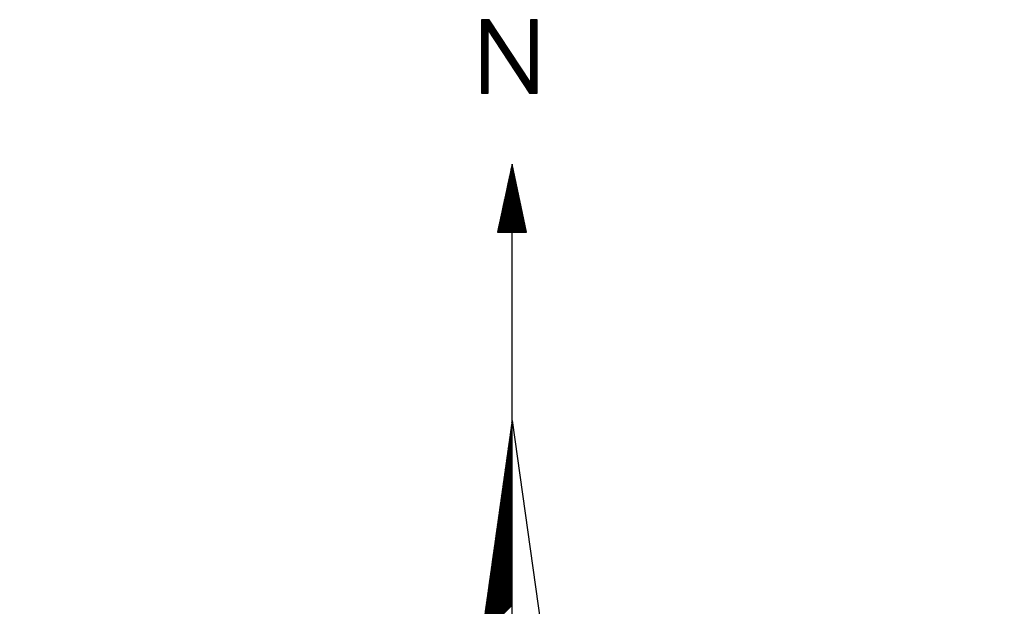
# Model space of a CAD drawing. Header units: metres. Extents: x 183400 to 184400, y 422200 to 427800.
# Tile 183 of 221: x 184060 to 184090, y 426980 to 426997. Entities that reach past the tile are written whole.
import ezdxf

# ---------------------------------------------------------------- set-up
doc = ezdxf.new("R2010")
doc.units = ezdxf.units.M
doc.layers.add('N_MK2', color=7, linetype='Continuous')
doc.layers.add('방위표', color=7, linetype='Continuous')

# ---------------------------------------------------------------- blocks, each defined once
blk = doc.blocks.new('N_MK2')
at = {"layer": '방위표', "color": 7, "linetype": 'Continuous'}
for points in [[(-6.548, 219.086), (-6.278, 219.356)], [(-6.548, 218.803), (-5.995, 219.356)], [(-6.548, 218.52), (-5.712, 219.356)], [(-6.548, 218.237), (-5.429, 219.356)], [(-6.548, 217.954), (-5.146, 219.356)], [(-6.548, 217.671), (-4.913, 219.306)], [(-6.548, 217.389), (-4.801, 219.136)], [(-6.548, 217.106), (-4.689, 218.965)], [(-6.548, 216.823), (-4.576, 218.794)], [(-6.548, 216.54), (-4.464, 218.624)], [(-6.548, 216.257), (-4.352, 218.453)], [(3.973, 219.141), (4.188, 219.356)], [(3.973, 218.859), (4.47, 219.356)], [(3.973, 218.576), (4.753, 219.356)], [(3.973, 218.293), (5.036, 219.356)], [(3.973, 218.01), (5.319, 219.356)], [(3.973, 217.727), (5.4, 219.154)], [(3.973, 217.444), (5.4, 218.871)], [(3.973, 217.162), (5.4, 218.589)], [(-6.548, 215.974), (-4.24, 218.283)], [(-6.548, 215.692), (-5.124, 217.116)], [(-6.548, 215.409), (-5.124, 216.833)], [(-6.548, 215.126), (-5.124, 216.55)], [(-5.123, 217.116), (-4.127, 218.112)], [(-5.011, 216.945), (-4.015, 217.941)], [(-4.899, 216.775), (-3.903, 217.771)], [(-4.787, 216.604), (-3.791, 217.6)], [(-4.675, 216.434), (-3.678, 217.43)], [(-4.562, 216.263), (-3.566, 217.259)], [(-4.45, 216.092), (-3.454, 217.089)], [(-4.338, 215.922), (-3.342, 216.918)], [(-4.226, 215.751), (-3.229, 216.747)], [(-4.113, 215.581), (-3.117, 216.577)], [(-4.001, 215.41), (-3.005, 216.406)], [(3.973, 216.879), (5.4, 218.306)], [(3.973, 216.596), (5.4, 218.023)], [(3.973, 216.313), (5.4, 217.74)], [(3.973, 216.03), (5.4, 217.457)], [(3.973, 215.747), (5.4, 217.174)], [(3.973, 215.464), (5.4, 216.891)], [(3.973, 215.182), (5.4, 216.609)], [(3.973, 214.899), (5.4, 216.326)], [(-6.548, 214.843), (-5.124, 216.267)], [(-6.548, 214.56), (-5.124, 215.984)], [(-6.548, 214.277), (-5.124, 215.701)], [(-6.548, 213.994), (-5.124, 215.418)], [(-6.548, 213.712), (-5.124, 215.136)], [(-6.548, 213.429), (-5.124, 214.853)], [(-6.548, 213.146), (-5.124, 214.57)], [(-6.548, 212.863), (-5.124, 214.287)], [(-3.889, 215.239), (-2.893, 216.236)], [(-3.777, 215.069), (-2.78, 216.065)], [(-3.665, 214.898), (-2.668, 215.894)], [(-3.552, 214.727), (-2.556, 215.724)], [(-3.44, 214.557), (-2.444, 215.553)], [(-3.328, 214.386), (-2.331, 215.383)], [(-3.216, 214.216), (-2.219, 215.212)], [(-3.103, 214.045), (-2.107, 215.041)], [(-2.991, 213.874), (-1.995, 214.871)], [(-2.879, 213.704), (-1.882, 214.7)], [(-2.767, 213.533), (-1.77, 214.53)], [(-2.655, 213.362), (-1.658, 214.359)], [(-2.542, 213.192), (-1.546, 214.189)], [(3.973, 214.616), (5.4, 216.043)], [(3.973, 214.333), (5.4, 215.76)], [(3.973, 214.05), (5.4, 215.477)], [(3.973, 213.767), (5.4, 215.194)], [(3.973, 213.485), (5.4, 214.912)], [(3.973, 213.202), (5.4, 214.629)], [(3.973, 212.919), (5.4, 214.346)], [(-6.548, 212.58), (-5.124, 214.004)], [(-6.548, 212.297), (-5.124, 213.721)], [(-6.548, 212.015), (-5.124, 213.439)], [(-6.548, 211.732), (-5.124, 213.156)], [(-6.548, 211.449), (-5.124, 212.873)], [(-6.548, 211.166), (-5.124, 212.59)], [(-6.548, 210.883), (-5.124, 212.307)], [(-2.43, 213.021), (-1.433, 214.018)], [(-2.318, 212.851), (-1.321, 213.847)], [(-2.206, 212.68), (-1.209, 213.677)], [(-2.093, 212.509), (-1.097, 213.506)], [(-1.981, 212.339), (-0.984, 213.336)], [(-1.869, 212.168), (-0.872, 213.165)], [(-1.757, 211.997), (-0.76, 212.994)], [(-1.645, 211.827), (-0.648, 212.824)], [(-1.532, 211.656), (-0.535, 212.653)], [(-1.42, 211.486), (-0.423, 212.483)], [(-1.308, 211.315), (-0.311, 212.312)], [(-1.196, 211.144), (-0.199, 212.141)], [(3.973, 212.636), (5.4, 214.063)], [(3.973, 212.353), (5.4, 213.78)], [(3.973, 212.07), (5.4, 213.497)], [(3.973, 211.788), (5.4, 213.215)], [(3.973, 211.505), (5.4, 212.932)], [(3.973, 211.222), (5.4, 212.649)], [(3.973, 210.939), (5.4, 212.366)], [(3.973, 210.656), (5.4, 212.083)], [(-6.548, 210.6), (-5.124, 212.024)], [(-6.548, 210.317), (-5.124, 211.741)], [(-6.548, 210.035), (-5.124, 211.459)], [(-6.548, 209.752), (-5.124, 211.176)], [(-6.548, 209.469), (-5.124, 210.893)], [(-6.548, 209.186), (-5.124, 210.61)], [(-6.548, 208.903), (-5.124, 210.327)], [(-6.548, 208.62), (-5.124, 210.044)], [(-1.083, 210.974), (-0.086, 211.971)], [(-0.971, 210.803), (0.026, 211.8)], [(-0.859, 210.632), (0.138, 211.63)], [(-0.747, 210.462), (0.25, 211.459)], [(-0.635, 210.291), (0.363, 211.288)], [(-0.522, 210.121), (0.475, 211.118)], [(-0.41, 209.95), (0.587, 210.947)], [(-0.298, 209.779), (0.699, 210.777)], [(-0.186, 209.609), (0.812, 210.606)], [(-0.073, 209.438), (0.924, 210.436)], [(0.039, 209.267), (1.036, 210.265)], [(0.151, 209.097), (1.148, 210.094)], [(3.973, 210.373), (5.4, 211.8)], [(3.973, 210.09), (5.4, 211.517)], [(3.973, 209.808), (5.4, 211.235)], [(3.973, 209.525), (5.4, 210.952)], [(3.973, 209.242), (5.4, 210.669)], [(3.973, 208.959), (5.4, 210.386)], [(3.973, 208.676), (5.4, 210.103)], [(-6.548, 208.338), (-5.124, 209.762)], [(-6.548, 208.055), (-5.124, 209.479)], [(-6.548, 207.772), (-5.124, 209.196)], [(-6.548, 207.489), (-5.124, 208.913)], [(-6.548, 207.206), (-5.124, 208.63)], [(-6.548, 206.923), (-5.124, 208.347)], [(-6.548, 206.641), (-5.124, 208.065)], [(0.263, 208.926), (1.261, 209.924)], [(0.375, 208.756), (1.373, 209.753)], [(0.488, 208.585), (1.485, 209.583)], [(0.6, 208.414), (1.597, 209.412)], [(0.712, 208.244), (1.71, 209.241)], [(0.824, 208.073), (1.822, 209.071)], [(0.937, 207.903), (1.934, 208.9)], [(1.049, 207.732), (2.047, 208.73)], [(1.161, 207.561), (2.159, 208.559)], [(1.273, 207.391), (2.271, 208.388)], [(1.385, 207.22), (2.383, 208.218)], [(1.498, 207.049), (2.496, 208.047)], [(1.61, 206.879), (2.608, 207.877)], [(3.973, 208.393), (5.4, 209.82)], [(3.973, 208.111), (5.4, 209.538)], [(3.973, 207.828), (5.4, 209.255)], [(3.973, 207.545), (5.4, 208.972)], [(3.973, 207.262), (5.4, 208.689)], [(3.973, 206.979), (5.4, 208.406)], [(3.973, 206.696), (5.4, 208.123)], [(3.973, 206.413), (5.4, 207.84)], [(-6.548, 206.358), (-5.124, 207.782)], [(-6.548, 206.075), (-5.124, 207.499)], [(-6.548, 205.792), (-5.124, 207.216)], [(-6.548, 205.509), (-5.124, 206.933)], [(-6.548, 205.226), (-5.124, 206.65)], [(-6.548, 204.943), (-5.124, 206.367)], [(-6.548, 204.661), (-5.124, 206.085)], [(-6.548, 204.378), (-5.124, 205.802)], [(1.722, 206.708), (2.72, 207.706)], [(1.834, 206.538), (2.832, 207.536)], [(1.947, 206.367), (2.945, 207.365)], [(2.059, 206.196), (3.057, 207.194)], [(2.171, 206.026), (3.169, 207.024)], [(2.283, 205.855), (3.281, 206.853)], [(2.395, 205.684), (3.394, 206.683)], [(2.508, 205.514), (3.506, 206.512)], [(2.62, 205.343), (3.618, 206.341)], [(2.732, 205.173), (3.73, 206.171)], [(2.844, 205.002), (3.843, 206)], [(2.957, 204.831), (3.955, 205.83)], [(3.069, 204.661), (5.4, 206.992)], [(3.181, 204.49), (5.4, 206.709)], [(3.293, 204.319), (5.4, 206.426)], [(3.405, 204.149), (5.4, 206.143)], [(3.518, 203.978), (5.4, 205.861)], [(3.973, 206.131), (5.4, 207.558)], [(3.973, 205.848), (5.4, 207.275)], [(-6.548, 204.095), (-5.124, 205.519)], [(-6.548, 203.812), (-5.124, 205.236)], [(-6.519, 203.558), (-5.124, 204.953)], [(-6.236, 203.558), (-5.124, 204.67)], [(-5.954, 203.558), (-5.124, 204.388)], [(-5.671, 203.558), (-5.124, 204.105)], [(-5.388, 203.558), (-5.124, 203.822)], [(3.63, 203.808), (5.4, 205.578)], [(3.742, 203.637), (5.4, 205.295)], [(3.946, 203.558), (5.4, 205.012)], [(4.229, 203.558), (5.4, 204.729)], [(4.512, 203.558), (5.4, 204.446)], [(4.794, 203.558), (5.4, 204.164)], [(5.077, 203.558), (5.4, 203.881)], [(5.36, 203.558), (5.4, 203.598)], [(-0.502, 185.878), (0.325, 186.706)], [(-0.425, 186.238), (0.276, 186.939)], [(-0.348, 186.597), (0.226, 187.172)], [(-0.272, 186.957), (0.176, 187.405)], [(-0.195, 187.317), (0.126, 187.638)], [(-0.118, 187.676), (0.077, 187.871)], [(-0.041, 188.036), (0.027, 188.104)], [(-1.193, 182.642), (0.773, 184.608)], [(-1.116, 183.002), (0.723, 184.841)], [(-1.039, 183.361), (0.674, 185.074)], [(-0.962, 183.721), (0.624, 185.307)], [(-0.886, 184.08), (0.574, 185.54)], [(-0.809, 184.44), (0.524, 185.773)], [(-0.732, 184.8), (0.475, 186.006)], [(-0.655, 185.159), (0.425, 186.239)], [(-0.579, 185.519), (0.375, 186.473)], [(-1.883, 179.406), (1.221, 182.51)], [(-1.807, 179.765), (1.171, 182.743)], [(-1.73, 180.125), (1.121, 182.976)], [(-1.653, 180.484), (1.072, 183.209)], [(-1.576, 180.844), (1.022, 183.442)], [(-1.5, 181.204), (0.972, 183.675)], [(-1.423, 181.563), (0.922, 183.908)], [(-1.346, 181.923), (0.873, 184.142)], [(-1.269, 182.282), (0.823, 184.375)], [(-2.574, 176.169), (1.669, 180.412)], [(-2.497, 176.529), (1.619, 180.645)], [(-2.421, 176.888), (1.569, 180.878)], [(-2.344, 177.248), (1.519, 181.111)], [(-2.267, 177.608), (1.47, 181.344)], [(-2.19, 177.967), (1.42, 181.578)], [(-2.114, 178.327), (1.37, 181.811)], [(-2.037, 178.686), (1.32, 182.044)], [(-1.96, 179.046), (1.271, 182.277)], [(-3.111, 173.652), (2.017, 178.78)], [(-3.035, 174.012), (1.967, 179.014)], [(-2.958, 174.371), (1.917, 179.247)], [(-2.883, 173.598), (2.067, 178.547)], [(-2.881, 174.731), (1.868, 179.48)], [(-2.804, 175.09), (1.818, 179.713)], [(-2.728, 175.45), (1.768, 179.946)], [(-2.651, 175.81), (1.718, 180.179)], [(-2.6, 173.598), (2.116, 178.314)], [(-2.317, 173.598), (2.166, 178.081)], [(-2.034, 173.598), (2.216, 177.848)], [(-1.751, 173.598), (2.266, 177.615)], [(-1.469, 173.598), (2.315, 177.382)], [(-1.186, 173.598), (2.365, 177.149)], [(-0.903, 173.598), (2.415, 176.916)], [(-0.62, 173.598), (2.465, 176.683)], [(-0.337, 173.598), (2.514, 176.45)], [(-0.054, 173.598), (2.564, 176.216)], [(0.229, 173.598), (2.614, 175.983)], [(0.511, 173.598), (2.664, 175.75)], [(0.794, 173.598), (2.713, 175.517)], [(1.077, 173.598), (2.763, 175.284)], [(1.36, 173.598), (2.813, 175.051)], [(1.643, 173.598), (2.863, 174.818)], [(1.926, 173.598), (2.912, 174.585)], [(2.208, 173.598), (2.962, 174.352)], [(2.491, 173.598), (3.012, 174.119)], [(0, 133.028), (0, 173.598)], [(2.774, 173.598), (3.062, 173.885)], [(3.057, 173.598), (3.111, 173.652)], [(-0.218, 131.474), (0, 131.692)], [(-0.172, 131.803), (0, 131.975)], [(-0.126, 132.132), (0, 132.258)], [(-0.08, 132.461), (0, 132.541)], [(-0.033, 132.79), (0, 132.823)], [(0, 133.028), (13.958, 33.696)], [(-0.588, 128.841), (0, 129.429)], [(-0.542, 129.17), (0, 129.712)], [(-0.496, 129.499), (0, 129.995)], [(-0.45, 129.828), (0, 130.278)], [(-0.403, 130.157), (0, 130.561)], [(-0.357, 130.486), (0, 130.844)], [(-0.311, 130.815), (0, 131.126)], [(-0.265, 131.145), (0, 131.409)], [(-0.912, 126.537), (0, 127.449)], [(-0.866, 126.866), (0, 127.732)], [(-0.82, 127.196), (0, 128.015)], [(-0.773, 127.525), (0, 128.298)], [(-0.727, 127.854), (0, 128.581)], [(-0.681, 128.183), (0, 128.864)], [(-0.635, 128.512), (0, 129.146)], [(-1.282, 123.905), (0, 125.187)], [(-1.236, 124.234), (0, 125.47)], [(-1.19, 124.563), (0, 125.752)], [(-1.143, 124.892), (0, 126.035)], [(-1.097, 125.221), (0, 126.318)], [(-1.051, 125.55), (0, 126.601)], [(-1.005, 125.879), (0, 126.884)], [(-0.958, 126.208), (0, 127.167)], [(-1.606, 121.601), (0, 123.207)], [(-1.559, 121.93), (0, 123.49)], [(-1.513, 122.259), (0, 123.772)], [(-1.467, 122.588), (0, 124.055)], [(-1.421, 122.917), (0, 124.338)], [(-1.374, 123.247), (0, 124.621)], [(-1.328, 123.576), (0, 124.904)], [(-1.976, 118.968), (0, 120.944)], [(-1.929, 119.297), (0, 121.227)], [(-1.883, 119.627), (0, 121.51)], [(-1.837, 119.956), (0, 121.793)], [(-1.791, 120.285), (0, 122.075)], [(-1.744, 120.614), (0, 122.358)], [(-1.698, 120.943), (0, 122.641)], [(-1.652, 121.272), (0, 122.924)], [(-2.299, 116.665), (0, 118.964)], [(-2.253, 116.994), (0, 119.247)], [(-2.207, 117.323), (0, 119.53)], [(-2.161, 117.652), (0, 119.813)], [(-2.114, 117.981), (0, 120.095)], [(-2.068, 118.31), (0, 120.378)], [(-2.022, 118.639), (0, 120.661)], [(-2.669, 114.032), (0, 116.701)], [(-2.623, 114.361), (0, 116.984)], [(-2.577, 114.69), (0, 117.267)], [(-2.531, 115.019), (0, 117.55)], [(-2.484, 115.348), (0, 117.833)], [(-2.438, 115.678), (0, 118.116)], [(-2.392, 116.007), (0, 118.398)], [(-2.346, 116.336), (0, 118.681)], [(-2.993, 111.728), (0, 114.721)], [(-2.947, 112.058), (0, 115.004)], [(-2.9, 112.387), (0, 115.287)], [(-2.854, 112.716), (0, 115.57)], [(-2.808, 113.045), (0, 115.853)], [(-2.762, 113.374), (0, 116.136)], [(-2.716, 113.703), (0, 116.419)], [(-3.363, 109.096), (0, 112.459)], [(-3.317, 109.425), (0, 112.742)], [(-3.27, 109.754), (0, 113.024)], [(-3.224, 110.083), (0, 113.307)], [(-3.178, 110.412), (0, 113.59)], [(-3.132, 110.741), (0, 113.873)], [(-3.085, 111.07), (0, 114.156)], [(-3.039, 111.399), (0, 114.439)], [(-3.687, 106.792), (0, 110.479)], [(-3.64, 107.121), (0, 110.762)], [(-3.594, 107.45), (0, 111.045)], [(-3.548, 107.779), (0, 111.327)], [(-3.502, 108.109), (0, 111.61)], [(-3.455, 108.438), (0, 111.893)], [(-3.409, 108.767), (0, 112.176)], [(-4.057, 104.16), (0, 108.216)], [(-4.01, 104.489), (0, 108.499)], [(-3.964, 104.818), (0, 108.782)], [(-3.918, 105.147), (0, 109.065)], [(-3.872, 105.476), (0, 109.347)], [(-3.825, 105.805), (0, 109.63)], [(-3.779, 106.134), (0, 109.913)], [(-3.733, 106.463), (0, 110.196)], [(-4.38, 101.856), (0, 106.236)], [(-4.334, 102.185), (0, 106.519)], [(-4.288, 102.514), (0, 106.802)], [(-4.242, 102.843), (0, 107.085)], [(-4.195, 103.172), (0, 107.368)], [(-4.149, 103.501), (0, 107.65)], [(-4.103, 103.83), (0, 107.933)], [(-4.75, 99.223), (0, 103.973)], [(-4.704, 99.552), (0, 104.256)], [(-4.658, 99.881), (0, 104.539)], [(-4.611, 100.21), (0, 104.822)], [(-4.565, 100.54), (0, 105.105)], [(-4.519, 100.869), (0, 105.388)], [(-4.473, 101.198), (0, 105.67)], [(-4.427, 101.527), (0, 105.953)], [(-5.074, 96.92), (0, 101.994)], [(-5.028, 97.249), (0, 102.276)], [(-4.981, 97.578), (0, 102.559)], [(-4.935, 97.907), (0, 102.842)], [(-4.889, 98.236), (0, 103.125)], [(-4.843, 98.565), (0, 103.408)], [(-4.796, 98.894), (0, 103.691)], [(-5.444, 94.287), (0, 99.731)], [(-5.398, 94.616), (0, 100.014)], [(-5.351, 94.945), (0, 100.296)], [(-5.305, 95.274), (0, 100.579)], [(-5.259, 95.603), (0, 100.862)], [(-5.213, 95.932), (0, 101.145)], [(-5.166, 96.261), (0, 101.428)], [(-5.12, 96.591), (0, 101.711)], [(-5.768, 91.983), (0, 97.751)], [(-5.721, 92.312), (0, 98.034)], [(-5.675, 92.641), (0, 98.317)], [(-5.629, 92.971), (0, 98.599)], [(-5.583, 93.3), (0, 98.882)], [(-5.536, 93.629), (0, 99.165)], [(-5.49, 93.958), (0, 99.448)], [(-6.137, 89.351), (0, 95.488)], [(-6.091, 89.68), (0, 95.771)], [(-6.045, 90.009), (0, 96.054)], [(-5.999, 90.338), (0, 96.337)], [(-5.953, 90.667), (0, 96.619)], [(-5.906, 90.996), (0, 96.902)], [(-5.86, 91.325), (0, 97.185)], [(-5.814, 91.654), (0, 97.468)], [(-6.461, 87.047), (0, 93.508)], [(-6.415, 87.376), (0, 93.791)], [(-6.369, 87.705), (0, 94.074)], [(-6.322, 88.034), (0, 94.357)], [(-6.276, 88.363), (0, 94.64)], [(-6.23, 88.692), (0, 94.922)], [(-6.184, 89.022), (0, 95.205)], [(-6.507, 86.718), (0, 93.225)]]:
    blk.add_lwpolyline(points, dxfattribs=at)
for points in [[(-5.124, 217.117), (3.794, 203.558), (5.4, 203.558), (5.4, 219.356), (3.973, 219.356), (3.973, 205.802), (-4.946, 219.356), (-6.548, 219.356), (-6.548, 219.356), (-6.548, 203.558), (-5.124, 203.558)], [(-3.123, 173.598), (3.123, 173.598), (0, 188.23)], [(-106.029, 0), (-33.696, -13.958), (0, 0), (-53.049, -53.048), (-13.958, -33.696), (0, 0), (0, -106.029), (13.958, -33.696), (0, 0), (53.048, -53.049), (33.696, -13.958), (0, 0), (106.028, 0), (33.696, 13.958), (0, 0), (53.049, 53.049), (13.958, 33.696), (0, 0), (0, 133.028), (-13.958, 33.696), (0, 0), (-53.049, 53.049), (-33.696, 13.958), (0, 0)]]:
    blk.add_lwpolyline(points, close=True, dxfattribs=at)

msp = doc.modelspace()

# ---------------------------------------------------------------- block references
at = {"layer": 'N_MK2', "linetype": 'Continuous', "lineweight": 15, "xscale": 0.1399996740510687, "yscale": 0.1399996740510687, "zscale": 0.139999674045}
msp.add_blockref('N_MK2', (184074.744, 426966.673), dxfattribs=at)

doc.saveas('drawing.dxf')
